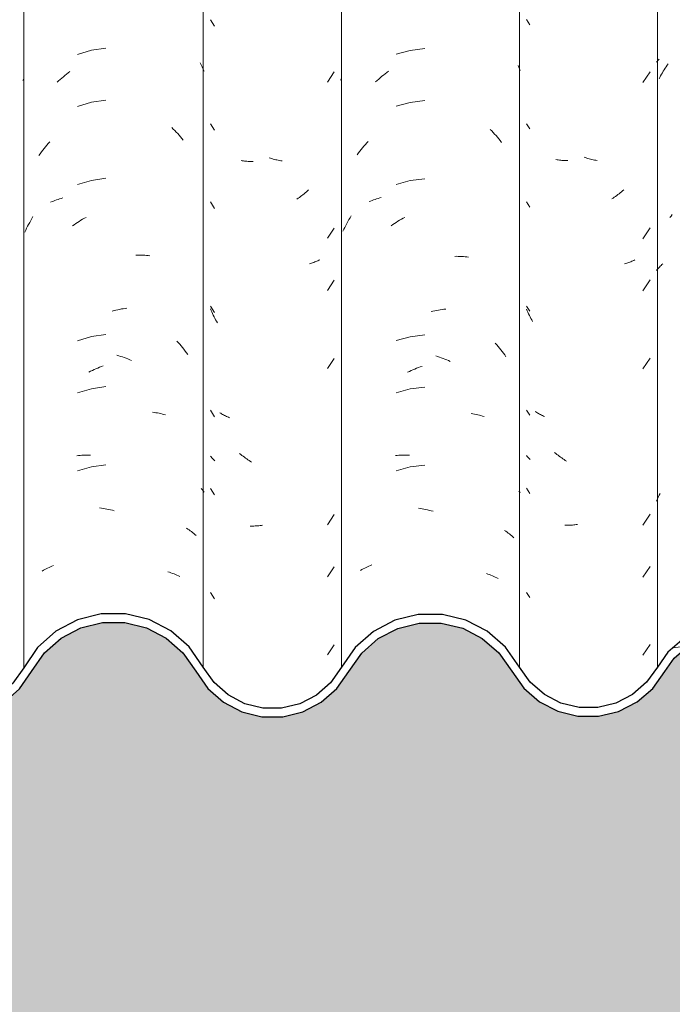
# Model space of a CAD drawing. Header units: metres. Extents: x 9.7 to 43.6, y -0.5 to 5.6.
# Tile 82 of 154: x 17.542 to 17.919, y 3.214 to 3.784. Entities that reach past the tile are written whole.
import ezdxf

# ---------------------------------------------------------------- set-up
doc = ezdxf.new("R2010")
doc.units = ezdxf.units.M
doc.layers.add('A-GLAZ-CWMG', color=7, linetype='Continuous', lineweight=5)
doc.layers.add('A-WALL-PATT', color=7, linetype='Continuous', lineweight=5)

# ---------------------------------------------------------------- blocks, each defined once
blk = doc.blocks.new('FP_59-A')
at = {"layer": 'A-GLAZ-CWMG', "color": 9, "true_color": 0xc0c0c0}
for p, q in [((17.59157, 3.7677), (17.5832, 3.76649)), ((17.5832, 3.76649), (17.5751, 3.76411)), ((17.64619, 3.75922), (17.64678, 3.75802)), ((17.64678, 3.75802), (17.64735, 3.7568)), ((17.64735, 3.7568), (17.64791, 3.75558)), ((17.56509, 3.74959), (17.566, 3.7504)), ((17.566, 3.7504), (17.56692, 3.75119)), ((17.56692, 3.75119), (17.56785, 3.75196)), ((17.56785, 3.75196), (17.56878, 3.75271)), ((17.56878, 3.75271), (17.56973, 3.75345)), ((17.56973, 3.75345), (17.57068, 3.75418)), ((17.64791, 3.75558), (17.64844, 3.75434)), ((17.54345, 3.74898), (17.54377, 3.74974)), ((17.5633, 3.74793), (17.56419, 3.74877)), ((17.56419, 3.74877), (17.56509, 3.74959)), ((17.5832, 3.73634), (17.5751, 3.73397)), ((17.59157, 3.73756), (17.5832, 3.73634)), ((17.62971, 3.72177), (17.63058, 3.7209)), ((17.63058, 3.7209), (17.63144, 3.72002)), ((17.63144, 3.72002), (17.63228, 3.71912)), ((17.63228, 3.71912), (17.63312, 3.71821)), ((17.63312, 3.71821), (17.63394, 3.71728)), ((17.63394, 3.71728), (17.63475, 3.71634)), ((17.63475, 3.71634), (17.63555, 3.71539)), ((17.5558, 3.7096), (17.55659, 3.71057)), ((17.55659, 3.71057), (17.55739, 3.71152)), ((17.55739, 3.71152), (17.5582, 3.71246)), ((17.5582, 3.71246), (17.55902, 3.71339)), ((17.63555, 3.71539), (17.63633, 3.71442)), ((17.55279, 3.70559), (17.55352, 3.70661)), ((17.55352, 3.70661), (17.55427, 3.70762)), ((17.55427, 3.70762), (17.55503, 3.70862)), ((17.55503, 3.70862), (17.5558, 3.7096)), ((17.5832, 3.69113), (17.5751, 3.68875)), ((17.59157, 3.69235), (17.5832, 3.69113)), ((17.5595, 3.67851), (17.56035, 3.67887)), ((17.56035, 3.67887), (17.5612, 3.67922)), ((17.5612, 3.67922), (17.56206, 3.67956)), ((17.56206, 3.67956), (17.56294, 3.67988)), ((17.56294, 3.67988), (17.56382, 3.68018)), ((17.56382, 3.68018), (17.56472, 3.68047)), ((17.56472, 3.68047), (17.56562, 3.68075)), ((17.56562, 3.68075), (17.56654, 3.681)), ((17.54623, 3.66457), (17.54682, 3.66571)), ((17.54682, 3.66571), (17.54742, 3.66684)), ((17.54742, 3.66684), (17.54804, 3.66795)), ((17.54804, 3.66795), (17.54868, 3.66906)), ((17.54868, 3.66906), (17.54933, 3.67016)), ((17.57214, 3.66481), (17.57311, 3.66549)), ((17.57311, 3.66549), (17.57409, 3.66615)), ((17.57409, 3.66615), (17.57508, 3.6668)), ((17.57508, 3.6668), (17.57607, 3.66743)), ((17.57607, 3.66743), (17.57707, 3.66804)), ((17.57707, 3.66804), (17.57808, 3.66863)), ((17.57808, 3.66863), (17.57909, 3.66921)), ((17.57909, 3.66921), (17.5801, 3.66977)), ((17.54456, 3.66109), (17.5451, 3.66226)), ((17.5451, 3.66226), (17.54566, 3.66342)), ((17.54566, 3.66342), (17.54623, 3.66457)), ((17.6089, 3.64779), (17.60993, 3.64782)), ((17.60993, 3.64782), (17.61095, 3.64784)), ((17.61095, 3.64784), (17.61198, 3.64784)), ((17.61198, 3.64784), (17.61299, 3.64782)), ((17.61299, 3.64782), (17.614, 3.64778)), ((17.614, 3.64778), (17.61501, 3.64773)), ((17.61501, 3.64773), (17.61601, 3.64766)), ((17.61601, 3.64766), (17.617, 3.64757)), ((17.59525, 3.61553), (17.59631, 3.6158)), ((17.59631, 3.6158), (17.59737, 3.61606)), ((17.59737, 3.61606), (17.59842, 3.6163)), ((17.59842, 3.6163), (17.59948, 3.61651)), ((17.59948, 3.61651), (17.60054, 3.61671)), ((17.60054, 3.61671), (17.60159, 3.61689)), ((17.60159, 3.61689), (17.60264, 3.61706)), ((17.60264, 3.61706), (17.60369, 3.6172)), ((17.5832, 3.6007), (17.5751, 3.59832)), ((17.59157, 3.60192), (17.5832, 3.6007)), ((17.63268, 3.59811), (17.63351, 3.59719)), ((17.63351, 3.59719), (17.63433, 3.59626)), ((17.63433, 3.59626), (17.63514, 3.59531)), ((17.63514, 3.59531), (17.63593, 3.59435)), ((17.63593, 3.59435), (17.63671, 3.59337)), ((17.63671, 3.59337), (17.63748, 3.59238)), ((17.63748, 3.59238), (17.63823, 3.59138)), ((17.63823, 3.59138), (17.63897, 3.59036)), ((17.59795, 3.58994), (17.599, 3.58963)), ((17.599, 3.58963), (17.60006, 3.5893)), ((17.60006, 3.5893), (17.60112, 3.58895)), ((17.60112, 3.58895), (17.60217, 3.58858)), ((17.60217, 3.58858), (17.60322, 3.5882)), ((17.60322, 3.5882), (17.60427, 3.58779)), ((17.60427, 3.58779), (17.60532, 3.58737)), ((17.60532, 3.58737), (17.60636, 3.58693)), ((17.58165, 3.58015), (17.58268, 3.58066)), ((17.58268, 3.58066), (17.58371, 3.58116)), ((17.58371, 3.58116), (17.58475, 3.58163)), ((17.58475, 3.58163), (17.58579, 3.58209)), ((17.58579, 3.58209), (17.58683, 3.58253)), ((17.58683, 3.58253), (17.58788, 3.58295)), ((17.58788, 3.58295), (17.58893, 3.58336)), ((17.58893, 3.58336), (17.58998, 3.58374)), ((17.5832, 3.57056), (17.5751, 3.56818)), ((17.59157, 3.57178), (17.5832, 3.57056)), ((17.61849, 3.55697), (17.61947, 3.55684)), ((17.61947, 3.55684), (17.62044, 3.55669)), ((17.62044, 3.55669), (17.6214, 3.55652)), ((17.6214, 3.55652), (17.62235, 3.55633)), ((17.62235, 3.55633), (17.6233, 3.55613)), ((17.6233, 3.55613), (17.62424, 3.55592)), ((17.62424, 3.55592), (17.62516, 3.55568)), ((17.62516, 3.55568), (17.62608, 3.55543)), ((17.57463, 3.5318), (17.57562, 3.5319)), ((17.57562, 3.5319), (17.57662, 3.53198)), ((17.57662, 3.53198), (17.57762, 3.53205)), ((17.57762, 3.53205), (17.57863, 3.53209)), ((17.57863, 3.53209), (17.57964, 3.53212)), ((17.57964, 3.53212), (17.58066, 3.53213)), ((17.58066, 3.53213), (17.58169, 3.53212)), ((17.58169, 3.53212), (17.58272, 3.5321)), ((17.5832, 3.52534), (17.5751, 3.52297)), ((17.59157, 3.52656), (17.5832, 3.52534)), ((17.64672, 3.51282), (17.64731, 3.51215)), ((17.64731, 3.51215), (17.64789, 3.51146)), ((17.64789, 3.51146), (17.64844, 3.51076)), ((17.58791, 3.50155), (17.58896, 3.50141)), ((17.58896, 3.50141), (17.59001, 3.50126)), ((17.59001, 3.50126), (17.59106, 3.50109)), ((17.59106, 3.50109), (17.59212, 3.5009)), ((17.59212, 3.5009), (17.59318, 3.50069)), ((17.59318, 3.50069), (17.59423, 3.50046)), ((17.59423, 3.50046), (17.59529, 3.50021)), ((17.59529, 3.50021), (17.59635, 3.49995)), ((17.6382, 3.48981), (17.63894, 3.48934)), ((17.63894, 3.48934), (17.63967, 3.48885)), ((17.63967, 3.48885), (17.64039, 3.48834)), ((17.64039, 3.48834), (17.64109, 3.48783)), ((17.64109, 3.48783), (17.64177, 3.4873)), ((17.64177, 3.4873), (17.64244, 3.48676)), ((17.64244, 3.48676), (17.6431, 3.48621)), ((17.6431, 3.48621), (17.64374, 3.48565)), ((17.55468, 3.46501), (17.55545, 3.46546)), ((17.55545, 3.46546), (17.55623, 3.46589)), ((17.55623, 3.46589), (17.55703, 3.46632)), ((17.55703, 3.46632), (17.55783, 3.46672)), ((17.55783, 3.46672), (17.55865, 3.46712)), ((17.55865, 3.46712), (17.55948, 3.4675)), ((17.55948, 3.4675), (17.56032, 3.46786)), ((17.56032, 3.46786), (17.56117, 3.46822)), ((17.62745, 3.4646), (17.62835, 3.46431)), ((17.62835, 3.46431), (17.62923, 3.464)), ((17.62923, 3.464), (17.6301, 3.46368)), ((17.6301, 3.46368), (17.63097, 3.46334)), ((17.63097, 3.46334), (17.63182, 3.46299)), ((17.63182, 3.46299), (17.63266, 3.46263)), ((17.63266, 3.46263), (17.63349, 3.46225)), ((17.63349, 3.46225), (17.63431, 3.46185))]:
    blk.add_line(p, q, dxfattribs=at)
blk = doc.blocks.new('FP_60-A')
at = {"layer": 'A-GLAZ-CWMG', "color": 9, "true_color": 0xc0c0c0}
for p, q in [((17.65207, 3.78418), (17.65437, 3.78045)), ((17.71981, 3.74806), (17.72372, 3.75392)), ((17.65207, 3.72389), (17.65437, 3.72016)), ((17.67043, 3.70251), (17.66976, 3.70262)), ((17.67111, 3.70241), (17.67043, 3.70251)), ((17.6718, 3.70232), (17.67111, 3.70241)), ((17.67249, 3.70225), (17.6718, 3.70232)), ((17.67319, 3.70219), (17.67249, 3.70225)), ((17.67389, 3.70214), (17.67319, 3.70219)), ((17.6746, 3.70211), (17.67389, 3.70214)), ((17.67531, 3.70209), (17.6746, 3.70211)), ((17.67603, 3.70208), (17.67531, 3.70209)), ((17.67675, 3.70208), (17.67603, 3.70208)), ((17.68683, 3.70397), (17.68608, 3.70421)), ((17.68759, 3.70374), (17.68683, 3.70397)), ((17.68834, 3.70352), (17.68759, 3.70374)), ((17.68909, 3.70332), (17.68834, 3.70352)), ((17.68984, 3.70314), (17.68909, 3.70332)), ((17.69059, 3.70296), (17.68984, 3.70314)), ((17.69134, 3.7028), (17.69059, 3.70296)), ((17.69209, 3.70266), (17.69134, 3.7028)), ((17.69284, 3.70252), (17.69209, 3.70266)), ((17.69358, 3.70241), (17.69284, 3.70252)), ((17.70422, 3.68181), (17.70353, 3.6813)), ((17.70491, 3.68232), (17.70422, 3.68181)), ((17.70559, 3.68286), (17.70491, 3.68232)), ((17.70626, 3.6834), (17.70559, 3.68286)), ((17.70693, 3.68396), (17.70626, 3.6834)), ((17.70759, 3.68452), (17.70693, 3.68396)), ((17.70824, 3.6851), (17.70759, 3.68452)), ((17.70889, 3.6857), (17.70824, 3.6851)), ((17.65207, 3.67868), (17.65437, 3.67495)), ((17.70283, 3.68081), (17.70213, 3.68032)), ((17.70353, 3.6813), (17.70283, 3.68081)), ((17.71981, 3.65763), (17.72372, 3.66349)), ((17.70999, 3.6431), (17.70935, 3.64292)), ((17.71062, 3.64329), (17.70999, 3.6431)), ((17.71124, 3.64349), (17.71062, 3.64329)), ((17.71185, 3.64371), (17.71124, 3.64349)), ((17.71245, 3.64394), (17.71185, 3.64371)), ((17.71305, 3.64417), (17.71245, 3.64394)), ((17.71364, 3.64442), (17.71305, 3.64417)), ((17.71422, 3.64468), (17.71364, 3.64442)), ((17.71479, 3.64495), (17.71422, 3.64468)), ((17.71535, 3.64523), (17.71479, 3.64495)), ((17.71981, 3.62749), (17.72372, 3.63335)), ((17.65207, 3.61839), (17.65437, 3.61466)), ((17.65245, 3.6159), (17.65207, 3.61683)), ((17.65286, 3.61498), (17.65245, 3.6159)), ((17.65327, 3.61407), (17.65286, 3.61498)), ((17.65371, 3.61316), (17.65327, 3.61407)), ((17.65415, 3.61226), (17.65371, 3.61316)), ((17.65461, 3.61137), (17.65415, 3.61226)), ((17.65508, 3.61049), (17.65461, 3.61137)), ((17.65556, 3.60962), (17.65508, 3.61049)), ((17.65606, 3.60876), (17.65556, 3.60962)), ((17.71981, 3.58228), (17.72372, 3.58813)), ((17.65207, 3.55811), (17.65437, 3.55438)), ((17.65804, 3.55637), (17.65753, 3.5567)), ((17.65855, 3.55604), (17.65804, 3.55637)), ((17.65908, 3.55573), (17.65855, 3.55604)), ((17.65962, 3.55542), (17.65908, 3.55573)), ((17.66016, 3.55513), (17.65962, 3.55542)), ((17.66072, 3.55484), (17.66016, 3.55513)), ((17.66128, 3.55456), (17.66072, 3.55484)), ((17.66185, 3.5543), (17.66128, 3.55456)), ((17.66243, 3.55404), (17.66185, 3.5543)), ((17.66302, 3.5538), (17.66243, 3.55404)), ((17.65246, 3.53108), (17.65207, 3.53155)), ((17.65286, 3.53061), (17.65246, 3.53108)), ((17.65328, 3.53016), (17.65286, 3.53061)), ((17.65371, 3.52971), (17.65328, 3.53016)), ((17.65416, 3.52928), (17.65371, 3.52971)), ((17.65462, 3.52885), (17.65416, 3.52928)), ((17.66964, 3.5325), (17.66898, 3.53306)), ((17.67032, 3.53196), (17.66964, 3.5325)), ((17.671, 3.53143), (17.67032, 3.53196)), ((17.67169, 3.53091), (17.671, 3.53143)), ((17.67238, 3.53041), (17.67169, 3.53091)), ((17.67307, 3.52991), (17.67238, 3.53041)), ((17.67378, 3.52943), (17.67307, 3.52991)), ((17.67448, 3.52897), (17.67378, 3.52943)), ((17.6752, 3.52851), (17.67448, 3.52897)), ((17.67591, 3.52807), (17.6752, 3.52851)), ((17.65207, 3.51289), (17.65437, 3.50916)), ((17.71981, 3.49185), (17.72372, 3.4977)), ((17.6757, 3.49108), (17.67498, 3.4911)), ((17.67642, 3.49108), (17.6757, 3.49108)), ((17.67714, 3.49109), (17.67642, 3.49108)), ((17.67787, 3.49112), (17.67714, 3.49109)), ((17.6786, 3.49116), (17.67787, 3.49112)), ((17.67933, 3.49121), (17.6786, 3.49116)), ((17.68007, 3.49127), (17.67933, 3.49121)), ((17.6808, 3.49135), (17.68007, 3.49127)), ((17.68155, 3.49144), (17.6808, 3.49135)), ((17.68229, 3.49155), (17.68155, 3.49144)), ((17.71981, 3.4617), (17.72372, 3.46756)), ((17.65207, 3.45261), (17.65437, 3.44888)), ((17.71981, 3.41649), (17.72372, 3.42235))]:
    blk.add_line(p, q, dxfattribs=at)
blk = doc.blocks.new('FP_61-A')
at = {"layer": 'A-GLAZ-CWMG', "color": 9, "true_color": 0xc0c0c0}
for p, q in [((17.77616, 3.76746), (17.76777, 3.7664)), ((17.76777, 3.7664), (17.75961, 3.76417)), ((17.83011, 3.75775), (17.83056, 3.75677)), ((17.83056, 3.75677), (17.831, 3.75578)), ((17.72734, 3.74914), (17.72785, 3.75033)), ((17.74952, 3.74984), (17.75044, 3.75063)), ((17.75044, 3.75063), (17.75137, 3.7514)), ((17.75137, 3.7514), (17.7523, 3.75215)), ((17.7523, 3.75215), (17.75325, 3.75289)), ((17.75325, 3.75289), (17.7542, 3.75362)), ((17.7542, 3.75362), (17.75516, 3.75432)), ((17.831, 3.75578), (17.83144, 3.75479)), ((17.74771, 3.74821), (17.74861, 3.74903)), ((17.74861, 3.74903), (17.74952, 3.74984)), ((17.76777, 3.73626), (17.75961, 3.73403)), ((17.77616, 3.73731), (17.76777, 3.73626)), ((17.81406, 3.72069), (17.81491, 3.71981)), ((17.81491, 3.71981), (17.81575, 3.7189)), ((17.81575, 3.7189), (17.81658, 3.71799)), ((17.81658, 3.71799), (17.8174, 3.71705)), ((17.8174, 3.71705), (17.81821, 3.71611)), ((17.81821, 3.71611), (17.819, 3.71515)), ((17.74012, 3.71), (17.74092, 3.71096)), ((17.74092, 3.71096), (17.74173, 3.7119)), ((17.74173, 3.7119), (17.74255, 3.71282)), ((17.74255, 3.71282), (17.74338, 3.71374)), ((17.819, 3.71515), (17.81978, 3.71417)), ((17.81978, 3.71417), (17.82055, 3.71318)), ((17.73705, 3.70604), (17.7378, 3.70705)), ((17.7378, 3.70705), (17.73856, 3.70805)), ((17.73856, 3.70805), (17.73933, 3.70903)), ((17.73933, 3.70903), (17.74012, 3.71)), ((17.76777, 3.69104), (17.75961, 3.68882)), ((17.77616, 3.6921), (17.76777, 3.69104)), ((17.74387, 3.67885), (17.74472, 3.6792)), ((17.74472, 3.6792), (17.74559, 3.67954)), ((17.74559, 3.67954), (17.74646, 3.67986)), ((17.74646, 3.67986), (17.74735, 3.68016)), ((17.74735, 3.68016), (17.74824, 3.68045)), ((17.74824, 3.68045), (17.74915, 3.68072)), ((17.74915, 3.68072), (17.75006, 3.68098)), ((17.75006, 3.68098), (17.75098, 3.68122)), ((17.73287, 3.66957), (17.73353, 3.67066)), ((17.72978, 3.66398), (17.73037, 3.66512)), ((17.73037, 3.66512), (17.73097, 3.66625)), ((17.73097, 3.66625), (17.73159, 3.66737)), ((17.73159, 3.66737), (17.73222, 3.66848)), ((17.73222, 3.66848), (17.73287, 3.66957)), ((17.75663, 3.66493), (17.75761, 3.66559)), ((17.75761, 3.66559), (17.7586, 3.66624)), ((17.7586, 3.66624), (17.75959, 3.66687)), ((17.75959, 3.66687), (17.76059, 3.66748)), ((17.76059, 3.66748), (17.7616, 3.66807)), ((17.7616, 3.66807), (17.76261, 3.66864)), ((17.76261, 3.66864), (17.76363, 3.6692)), ((17.76363, 3.6692), (17.76465, 3.66974)), ((17.72866, 3.66167), (17.72921, 3.66283)), ((17.72921, 3.66283), (17.72978, 3.66398)), ((17.79345, 3.64718), (17.79448, 3.6472)), ((17.79448, 3.6472), (17.7955, 3.64719)), ((17.7955, 3.64719), (17.79651, 3.64717)), ((17.79651, 3.64717), (17.79752, 3.64712)), ((17.79752, 3.64712), (17.79853, 3.64707)), ((17.79853, 3.64707), (17.79953, 3.64699)), ((17.79953, 3.64699), (17.80052, 3.64689)), ((17.80052, 3.64689), (17.80151, 3.64678)), ((17.77984, 3.61521), (17.7809, 3.61546)), ((17.7809, 3.61546), (17.78195, 3.61569)), ((17.78195, 3.61569), (17.78301, 3.61591)), ((17.78301, 3.61591), (17.78407, 3.6161)), ((17.78407, 3.6161), (17.78512, 3.61628)), ((17.78512, 3.61628), (17.78617, 3.61644)), ((17.78617, 3.61644), (17.78722, 3.61658)), ((17.78722, 3.61658), (17.78827, 3.6167)), ((17.76777, 3.60061), (17.75961, 3.59839)), ((17.77616, 3.60167), (17.76777, 3.60061)), ((17.81698, 3.59697), (17.81779, 3.59603)), ((17.81779, 3.59603), (17.81859, 3.59508)), ((17.81859, 3.59508), (17.81938, 3.59411)), ((17.81938, 3.59411), (17.82015, 3.59313)), ((17.82015, 3.59313), (17.82092, 3.59213)), ((17.82092, 3.59213), (17.82166, 3.59112)), ((17.82166, 3.59112), (17.8224, 3.5901)), ((17.78253, 3.58956), (17.78359, 3.58923)), ((17.78359, 3.58923), (17.78465, 3.58888)), ((17.78465, 3.58888), (17.7857, 3.58851)), ((17.7857, 3.58851), (17.78675, 3.58812)), ((17.78675, 3.58812), (17.7878, 3.58771)), ((17.7878, 3.58771), (17.78884, 3.58728)), ((17.78884, 3.58728), (17.78989, 3.58684)), ((17.78989, 3.58684), (17.79093, 3.58638)), ((17.8224, 3.5901), (17.82312, 3.58907)), ((17.7662, 3.58009), (17.76724, 3.58058)), ((17.76724, 3.58058), (17.76828, 3.58106)), ((17.76828, 3.58106), (17.76932, 3.58152)), ((17.76932, 3.58152), (17.77036, 3.58196)), ((17.77036, 3.58196), (17.77141, 3.58238)), ((17.77141, 3.58238), (17.77246, 3.58278)), ((17.77246, 3.58278), (17.77351, 3.58316)), ((17.77351, 3.58316), (17.77456, 3.58352)), ((17.76777, 3.57047), (17.75961, 3.56825)), ((17.77616, 3.57153), (17.76777, 3.57047)), ((17.80298, 3.55615), (17.80395, 3.556)), ((17.80395, 3.556), (17.80491, 3.55582)), ((17.80491, 3.55582), (17.80586, 3.55564)), ((17.80586, 3.55564), (17.8068, 3.55543)), ((17.8068, 3.55543), (17.80774, 3.55521)), ((17.80774, 3.55521), (17.80866, 3.55497)), ((17.80866, 3.55497), (17.80958, 3.55471)), ((17.80958, 3.55471), (17.81048, 3.55444)), ((17.75914, 3.53188), (17.76014, 3.53196)), ((17.76014, 3.53196), (17.76114, 3.53202)), ((17.76114, 3.53202), (17.76215, 3.53207)), ((17.76215, 3.53207), (17.76317, 3.53209)), ((17.76317, 3.53209), (17.76419, 3.5321)), ((17.76419, 3.5321), (17.76521, 3.53209)), ((17.76521, 3.53209), (17.76624, 3.53206)), ((17.76624, 3.53206), (17.76728, 3.53202)), ((17.76777, 3.52526), (17.75961, 3.52303)), ((17.77616, 3.52631), (17.76777, 3.52526)), ((17.83061, 3.51133), (17.83103, 3.51083)), ((17.83103, 3.51083), (17.83144, 3.51031)), ((17.77249, 3.50137), (17.77354, 3.50122)), ((17.77354, 3.50122), (17.77459, 3.50104)), ((17.77459, 3.50104), (17.77565, 3.50085)), ((17.77565, 3.50085), (17.77671, 3.50064)), ((17.77671, 3.50064), (17.77776, 3.50041)), ((17.77776, 3.50041), (17.77882, 3.50016)), ((17.77882, 3.50016), (17.77988, 3.49989)), ((17.77988, 3.49989), (17.78094, 3.4996)), ((17.82237, 3.48853), (17.82309, 3.48804)), ((17.82309, 3.48804), (17.8238, 3.48753)), ((17.8238, 3.48753), (17.8245, 3.48701)), ((17.8245, 3.48701), (17.82518, 3.48648)), ((17.82518, 3.48648), (17.82584, 3.48593)), ((17.82584, 3.48593), (17.82649, 3.48538)), ((17.82649, 3.48538), (17.82713, 3.48481)), ((17.82713, 3.48481), (17.82775, 3.48423)), ((17.73898, 3.46542), (17.73976, 3.46586)), ((17.73976, 3.46586), (17.74055, 3.46629)), ((17.74055, 3.46629), (17.74136, 3.4667)), ((17.74136, 3.4667), (17.74218, 3.46709)), ((17.74218, 3.46709), (17.74301, 3.46747)), ((17.74301, 3.46747), (17.74385, 3.46784)), ((17.74385, 3.46784), (17.7447, 3.46819)), ((17.7447, 3.46819), (17.74556, 3.46853)), ((17.81183, 3.46357), (17.81271, 3.46326)), ((17.81271, 3.46326), (17.81358, 3.46294)), ((17.81358, 3.46294), (17.81444, 3.4626)), ((17.81444, 3.4626), (17.81529, 3.46224)), ((17.81529, 3.46224), (17.81613, 3.46187)), ((17.81613, 3.46187), (17.81695, 3.46148)), ((17.81695, 3.46148), (17.81777, 3.46108)), ((17.81777, 3.46108), (17.81857, 3.46067))]:
    blk.add_line(p, q, dxfattribs=at)
blk = doc.blocks.new('FP_62-A')
at = {"layer": 'A-GLAZ-CWMG', "color": 9, "true_color": 0xc0c0c0}
for p, q in [((17.83504, 3.78422), (17.83687, 3.78125)), ((17.90238, 3.74785), (17.90666, 3.75408)), ((17.83504, 3.72394), (17.83687, 3.72097)), ((17.85276, 3.7031), (17.85209, 3.70322)), ((17.85344, 3.70299), (17.85276, 3.7031)), ((17.85412, 3.7029), (17.85344, 3.70299)), ((17.85481, 3.70281), (17.85412, 3.7029)), ((17.8555, 3.70274), (17.85481, 3.70281)), ((17.8562, 3.70269), (17.8555, 3.70274)), ((17.85691, 3.70264), (17.8562, 3.70269)), ((17.85762, 3.70261), (17.85691, 3.70264)), ((17.85833, 3.70259), (17.85762, 3.70261)), ((17.85905, 3.70259), (17.85833, 3.70259)), ((17.86911, 3.70432), (17.86836, 3.70457)), ((17.86986, 3.70408), (17.86911, 3.70432)), ((17.87062, 3.70385), (17.86986, 3.70408)), ((17.87137, 3.70364), (17.87062, 3.70385)), ((17.87212, 3.70344), (17.87137, 3.70364)), ((17.87287, 3.70326), (17.87212, 3.70344)), ((17.87362, 3.70308), (17.87287, 3.70326)), ((17.87437, 3.70293), (17.87362, 3.70308)), ((17.87512, 3.70278), (17.87437, 3.70293)), ((17.87587, 3.70265), (17.87512, 3.70278)), ((17.88656, 3.68187), (17.88586, 3.68138)), ((17.88725, 3.68238), (17.88656, 3.68187)), ((17.88794, 3.6829), (17.88725, 3.68238)), ((17.88862, 3.68343), (17.88794, 3.6829)), ((17.88929, 3.68398), (17.88862, 3.68343)), ((17.88996, 3.68453), (17.88929, 3.68398)), ((17.89062, 3.6851), (17.88996, 3.68453)), ((17.89128, 3.68568), (17.89062, 3.6851)), ((17.83504, 3.67872), (17.83687, 3.67575)), ((17.88516, 3.6809), (17.88445, 3.68043)), ((17.88586, 3.68138), (17.88516, 3.6809)), ((17.90238, 3.65742), (17.90666, 3.66365)), ((17.89239, 3.64306), (17.89175, 3.64289)), ((17.89302, 3.64325), (17.89239, 3.64306)), ((17.89365, 3.64344), (17.89302, 3.64325)), ((17.89427, 3.64365), (17.89365, 3.64344)), ((17.89488, 3.64386), (17.89427, 3.64365)), ((17.89549, 3.64409), (17.89488, 3.64386)), ((17.89608, 3.64433), (17.89549, 3.64409)), ((17.89667, 3.64457), (17.89608, 3.64433)), ((17.89725, 3.64483), (17.89667, 3.64457)), ((17.89782, 3.6451), (17.89725, 3.64483)), ((17.90238, 3.62728), (17.90666, 3.63351)), ((17.83504, 3.61844), (17.83687, 3.61547)), ((17.83543, 3.6157), (17.83504, 3.61662)), ((17.83583, 3.6148), (17.83543, 3.6157)), ((17.83625, 3.6139), (17.83583, 3.6148)), ((17.83668, 3.61302), (17.83625, 3.6139)), ((17.83712, 3.61214), (17.83668, 3.61302)), ((17.83758, 3.61126), (17.83712, 3.61214)), ((17.83805, 3.6104), (17.83758, 3.61126)), ((17.83853, 3.60955), (17.83805, 3.6104)), ((17.90238, 3.58206), (17.90666, 3.58829)), ((17.83504, 3.55815), (17.83687, 3.55518)), ((17.84048, 3.55713), (17.83998, 3.55747)), ((17.84099, 3.5568), (17.84048, 3.55713)), ((17.84151, 3.55647), (17.84099, 3.5568)), ((17.84204, 3.55616), (17.84151, 3.55647)), ((17.84258, 3.55586), (17.84204, 3.55616)), ((17.84313, 3.55556), (17.84258, 3.55586)), ((17.84368, 3.55528), (17.84313, 3.55556)), ((17.84425, 3.55501), (17.84368, 3.55528)), ((17.84483, 3.55474), (17.84425, 3.55501)), ((17.84541, 3.55449), (17.84483, 3.55474)), ((17.85198, 3.53311), (17.85131, 3.53367)), ((17.83543, 3.53139), (17.83504, 3.53185)), ((17.83583, 3.53095), (17.83543, 3.53139)), ((17.83624, 3.53051), (17.83583, 3.53095)), ((17.83667, 3.53007), (17.83624, 3.53051)), ((17.83712, 3.52965), (17.83667, 3.53007)), ((17.85265, 3.53256), (17.85198, 3.53311)), ((17.85332, 3.53202), (17.85265, 3.53256)), ((17.85401, 3.53149), (17.85332, 3.53202)), ((17.85469, 3.53097), (17.85401, 3.53149)), ((17.85539, 3.53047), (17.85469, 3.53097)), ((17.85609, 3.52998), (17.85539, 3.53047)), ((17.85679, 3.5295), (17.85609, 3.52998)), ((17.8575, 3.52904), (17.85679, 3.5295)), ((17.85821, 3.52859), (17.8575, 3.52904)), ((17.83504, 3.51294), (17.83687, 3.50997)), ((17.90238, 3.49164), (17.90666, 3.49787)), ((17.858, 3.4916), (17.85729, 3.49162)), ((17.85872, 3.49159), (17.858, 3.4916)), ((17.85944, 3.49159), (17.85872, 3.49159)), ((17.86016, 3.4916), (17.85944, 3.49159)), ((17.86089, 3.49163), (17.86016, 3.4916)), ((17.86162, 3.49167), (17.86089, 3.49163)), ((17.86235, 3.49173), (17.86162, 3.49167)), ((17.86309, 3.49179), (17.86235, 3.49173)), ((17.86383, 3.49188), (17.86309, 3.49179)), ((17.86457, 3.49197), (17.86383, 3.49188)), ((17.90238, 3.46149), (17.90666, 3.46772)), ((17.83504, 3.45265), (17.83687, 3.44968)), ((17.90238, 3.41628), (17.90666, 3.42251))]:
    blk.add_line(p, q, dxfattribs=at)
blk = doc.blocks.new('FP_63-A')
at = {"layer": 'A-GLAZ-CWMG', "color": 9, "true_color": 0xc0c0c0}
for p, q in [((17.91026, 3.75959), (17.91063, 3.76005)), ((17.91063, 3.76005), (17.91101, 3.7605)), ((17.91101, 3.7605), (17.9114, 3.76095)), ((17.9114, 3.76095), (17.9118, 3.76139)), ((17.91472, 3.75523), (17.91526, 3.75609)), ((17.91526, 3.75609), (17.91582, 3.75694)), ((17.91582, 3.75694), (17.91638, 3.75779)), ((17.91638, 3.75779), (17.91696, 3.75862)), ((17.91174, 3.74985), (17.91221, 3.75077)), ((17.91221, 3.75077), (17.91268, 3.75168)), ((17.91268, 3.75168), (17.91317, 3.75258)), ((17.91317, 3.75258), (17.91368, 3.75347)), ((17.91368, 3.75347), (17.91419, 3.75436)), ((17.91419, 3.75436), (17.91472, 3.75523)), ((17.91808, 3.66973), (17.91869, 3.67053)), ((17.91869, 3.67053), (17.91931, 3.67132)), ((17.91245, 3.64149), (17.91293, 3.64196)), ((17.91293, 3.64196), (17.91342, 3.64242)), ((17.91342, 3.64242), (17.91393, 3.64287)), ((17.91026, 3.63902), (17.91068, 3.63953)), ((17.91068, 3.63953), (17.9111, 3.64003)), ((17.9111, 3.64003), (17.91154, 3.64053)), ((17.91154, 3.64053), (17.91199, 3.64101)), ((17.91199, 3.64101), (17.91245, 3.64149)), ((17.91026, 3.50551), (17.91066, 3.5064)), ((17.91066, 3.5064), (17.91106, 3.50729)), ((17.91106, 3.50729), (17.91148, 3.50817)), ((17.91148, 3.50817), (17.91191, 3.50904)), ((17.91191, 3.50904), (17.91235, 3.5099))]:
    blk.add_line(p, q, dxfattribs=at)
blk = doc.blocks.new('Rectangular Mullion - Telha Fibrocimento - Ondulada-V51-A')
at = {"layer": 'A-GLAZ-CWMG', "true_color": 0x808080}
h = blk.add_hatch(dxfattribs=at)
h.set_pattern_fill('FP_5', color=8, style=0, pattern_type=2)
h.set_pattern_definition([(50, (13.933, 2.53), (0.364365, -0.031877), [0.0381, -0.4191]), (355, (13.933, 2.53), (-0.070485, 0.382117), [0.03048, -0.33528]), (100.451, (13.963, 2.527), (0.293886, 0.35023), [0.03238, -0.35618]), (46.184, (13.933, 2.632), (0.54216, -0.084084), [0.05715, -0.62865]), (96.636, (13.978, 2.625), (0.474805, 0.494854), [0.04857, -0.53427]), (351.184, (13.933, 2.632), (0.47481, 0.494846), [0.04572, -0.50292]), (21, (13.984, 2.606), (0.303226, -0.204528), [0.0381, -0.4191]), (326, (13.984, 2.606), (0.123607, 0.36838), [0.03048, -0.33528]), (71.451, (14.009, 2.589), (0.426833, 0.16384), [0.03238, -0.35618]), (37.5, (13.933, 2.53), (0.0061807, 0.169108), [0.01676, -0.31445, 0.01676, -0.3236, -0.33655]), (37.5, (13.933, 2.53), (0.0061807, 0.169108), [-0.67158, 0.01676, -0.31979]), (7.5, (13.933, 2.53), (0.133641, 0.200358), [0.01676, -0.17729, 0.01676, -0.30683, -0.12827]), (7.5, (13.933, 2.53), (0.133641, 0.200358), [-0.51765, 0.01676, -0.11151]), (327.5, (13.819, 2.53), (0.2711816, -0.0114606), [0.01676, -0.11024, 0.01676, -0.37948, -0.52578]), (327.5, (13.819, 2.53), (0.2711816, -0.0114606), [-0.52324, 0.01676, -0.50902]), (317.5, (13.769, 2.53), (0.296258, 0.050851), [0.01676, -0.14834, 0.01676, -0.24638, -0.37338]), (317.5, (13.769, 2.53), (0.296258, 0.050851), [-0.42824, 0.01676, -0.35662])])
h.paths.add_polyline_path([(17.48605, 3.38324), (17.48683, 3.38529), (17.49202, 3.38424), (17.48783, 3.38354)])
h.paths.add_polyline_path([(17.28045, 3.39729), (17.28121, 3.39796), (17.28009, 3.39902), (17.28031, 3.39798)])
h.paths.add_polyline_path([(17.30876, 3.37879), (17.32107, 3.37898), (17.33372, 3.38257), (17.34497, 3.38925), (17.34563, 3.38986), (17.34377, 3.39364), (17.35283, 3.39656), (17.34849, 3.39801), (17.35283, 3.40251), (17.356, 3.40697), (17.35965, 3.40699), (17.36904, 3.41997), (17.37739, 3.42755), (17.39148, 3.43455), (17.40262, 3.43738), (17.41641, 3.43738), (17.43053, 3.43358), (17.4424, 3.42697), (17.45172, 3.41859), (17.46629, 3.39713), (17.47601, 3.38861), (17.48783, 3.38279), (17.49838, 3.38027), (17.50994, 3.38023), (17.52172, 3.38312), (17.53247, 3.38878), (17.54158, 3.39688), (17.55593, 3.41759), (17.56563, 3.42615), (17.57707, 3.43215), (17.58958, 3.43524), (17.60288, 3.43515), (17.61659, 3.43133), (17.62642, 3.42619), (17.63614, 3.41764), (17.6505, 3.39708), (17.66115, 3.38826), (17.67192, 3.38308), (17.68244, 3.38062), (17.6939, 3.38061), (17.70557, 3.38348), (17.71624, 3.38906), (17.72531, 3.39703), (17.73962, 3.41745), (17.74924, 3.42591), (17.76056, 3.43184), (17.77294, 3.43491), (17.78632, 3.43478), (17.79988, 3.43099), (17.80942, 3.42604), (17.81908, 3.41762), (17.83345, 3.39729), (17.84412, 3.38853), (17.85498, 3.38337), (17.86546, 3.38096), (17.87672, 3.38094), (17.88836, 3.38375), (17.89902, 3.38925), (17.9081, 3.39713), (17.92253, 3.41639), (17.92761, 3.42083), (17.93593, 3.42516), (17.94503, 3.42739), (17.95497, 3.42725), (17.96519, 3.42427), (17.9718, 3.42083), (17.97888, 3.41464), (17.99136, 3.39724), (18.00207, 3.38861), (18.01318, 3.3835), (18.0238, 3.38122), (18.03469, 3.38126), (18.04609, 3.38402), (18.0567, 3.38946), (18.06578, 3.39724), (18.07282, 3.40694), (18.06914, 3.41069), (18.06296, 3.40162), (18.05484, 3.39429), (18.04411, 3.3888), (18.03452, 3.38634), (18.02262, 3.38645), (18.01104, 3.38969), (18.00343, 3.39351), (17.99509, 3.4006), (17.98251, 3.41812), (17.97455, 3.42506), (17.96498, 3.42996), (17.95439, 3.43241), (17.94445, 3.43241), (17.93423, 3.42991), (17.92487, 3.42506), (17.91568, 3.41639), (17.90448, 3.40062), (17.89631, 3.39351), (17.88585, 3.38832), (17.87624, 3.38597), (17.86476, 3.38614), (17.85313, 3.38949), (17.84538, 3.39351), (17.83721, 3.40062), (17.82283, 3.42096), (17.81228, 3.43019), (17.79808, 3.43708), (17.78569, 3.43995), (17.77238, 3.43993), (17.75883, 3.43658), (17.74644, 3.4301), (17.73592, 3.42085), (17.72159, 3.40041), (17.71342, 3.39322), (17.70379, 3.3882), (17.69327, 3.38563), (17.68189, 3.38578), (17.67033, 3.38909), (17.66231, 3.39331), (17.65416, 3.40052), (17.63978, 3.4211), (17.62913, 3.43044), (17.61498, 3.43736), (17.60246, 3.44029), (17.58878, 3.44024), (17.5751, 3.43681), (17.56261, 3.43019), (17.55203, 3.42077), (17.53771, 3.40008), (17.52951, 3.39285), (17.51984, 3.38781), (17.50926, 3.38524), (17.49558, 3.38529), (17.49303, 3.3844), (17.49223, 3.38685), (17.48595, 3.38897), (17.47821, 3.39311), (17.47008, 3.40042), (17.45535, 3.42208), (17.44209, 3.43315), (17.42947, 3.43938), (17.41579, 3.44255), (17.40068, 3.44221), (17.38611, 3.43813), (17.37151, 3.42914), (17.36107, 3.41834), (17.35145, 3.4034), (17.34751, 3.39801), (17.33902, 3.39087), (17.32898, 3.38597), (17.31853, 3.38326), (17.3199, 3.38094), (17.31176, 3.38096), (17.29982, 3.38399), (17.2895, 3.38938), (17.28045, 3.39729), (17.27786, 3.4018), (17.27419, 3.40751), (17.27349, 3.40714), (17.27232, 3.4088), (17.27284, 3.4096), (17.26658, 3.41807), (17.26608, 3.41762), (17.25465, 3.42696), (17.24283, 3.43247), (17.23089, 3.43493), (17.2186, 3.43458), (17.21788, 3.43738), (17.20522, 3.43435), (17.19454, 3.42845), (17.19624, 3.42591), (17.1958, 3.42552), (17.18912, 3.42001), (17.19124, 3.42401), (17.18476, 3.42097), (17.18383, 3.42001), (17.18657, 3.41737), (17.17925, 3.40694), (17.17546, 3.40901), (17.16832, 3.40017), (17.15873, 3.39307), (17.1477, 3.38861), (17.13413, 3.38733), (17.12294, 3.38909), (17.11276, 3.39331), (17.10322, 3.40052), (17.09008, 3.41639), (17.09456, 3.40927), (17.09161, 3.407), (17.10116, 3.39571), (17.11074, 3.38863), (17.11237, 3.3917), (17.11823, 3.38862), (17.11892, 3.38826), (17.11801, 3.38571), (17.12412, 3.38357), (17.13601, 3.38207), (17.14502, 3.38377), (17.14834, 3.38632), (17.14905, 3.38377), (17.16126, 3.38873), (17.17184, 3.39662), (17.19133, 3.42001), (17.19661, 3.42444), (17.20876, 3.4301), (17.21994, 3.43244), (17.23332, 3.43171), (17.24431, 3.42845), (17.25517, 3.42203), (17.26249, 3.41551), (17.2765, 3.39538), (17.28699, 3.38663), (17.29677, 3.3816), (17.30725, 3.37914)])
h.paths.add_polyline_path([(16.96657, 3.38116), (16.97947, 3.38303), (16.98916, 3.38667), (16.9986, 3.39284), (17.00605, 3.40033), (17.01543, 3.41259), (17.01858, 3.41639), (17.02822, 3.42346), (17.03941, 3.42792), (17.05135, 3.42943), (17.06406, 3.42756), (17.07613, 3.42213), (17.08314, 3.41764), (17.0725, 3.42667), (17.06174, 3.43224), (17.05073, 3.43445), (17.03578, 3.43191), (17.02337, 3.42615), (17.0143, 3.41922), (16.9986, 3.39928), (16.98858, 3.39194), (16.97127, 3.38447), (16.96657, 3.38228)])
h.paths.add_polyline_path([(17.14041, 3.38453), (17.14027, 3.38563), (17.14237, 3.38563), (17.1409, 3.38481)])
h.paths.add_polyline_path([(17.17204, 3.39727), (17.16859, 3.40041), (17.17406, 3.40376), (17.17294, 3.40017)])
at = {"layer": 'A-GLAZ-CWMG'}
for p, q in [((17.54397, 3.40908), (17.54397, 4.13427)), ((17.64793, 3.40948), (17.64793, 4.13466)), ((17.72785, 3.40934), (17.72785, 4.13453)), ((17.83093, 3.40948), (17.83093, 4.13466)), ((17.91077, 3.40948), (17.91077, 4.13466))]:
    blk.add_line(p, q, dxfattribs=at)
at = {"layer": 'A-GLAZ-CWMG', "lineweight": 25, "flags": 128}
for points in [[(17.64793, 3.40948), (17.63978, 3.4211), (17.62913, 3.43044), (17.61659, 3.43696), (17.60288, 3.44029), (17.58878, 3.44024), (17.5751, 3.43681), (17.56261, 3.43019), (17.55203, 3.42077), (17.54397, 3.40908)], [(17.83093, 3.40948), (17.82283, 3.42096), (17.81228, 3.43019), (17.79988, 3.43664), (17.78632, 3.43995), (17.77238, 3.43993), (17.75883, 3.43658), (17.74644, 3.4301), (17.73592, 3.42085), (17.72785, 3.40934)], [(17.5485, 3.40694), (17.55593, 3.41759), (17.56563, 3.42615), (17.57707, 3.43215), (17.58958, 3.43524), (17.60246, 3.43525), (17.61498, 3.43218), (17.62642, 3.42619), (17.63614, 3.41764), (17.64357, 3.407)], [(17.73225, 3.40694), (17.73962, 3.41745), (17.74924, 3.42591), (17.76056, 3.43184), (17.77294, 3.43491), (17.78569, 3.43493), (17.79808, 3.43192), (17.80942, 3.42604), (17.81908, 3.41762), (17.82649, 3.40714)], [(17.98864, 3.40948), (17.98251, 3.41812), (17.97455, 3.42506), (17.96519, 3.42991), (17.95497, 3.43241), (17.94445, 3.43241), (17.93423, 3.42991), (17.92487, 3.42506), (17.9169, 3.41812), (17.91077, 3.40948)], [(17.9151, 3.40694), (17.92054, 3.41464), (17.92761, 3.42083), (17.93593, 3.42516), (17.94503, 3.42739), (17.95439, 3.42739), (17.96348, 3.42516), (17.9718, 3.42083), (17.97888, 3.41464), (17.98432, 3.40694)], [(17.54397, 3.40908), (17.53771, 3.40008), (17.52951, 3.39285), (17.51984, 3.38781), (17.50926, 3.38524), (17.49838, 3.38529), (17.48787, 3.38795)], [(17.72785, 3.40934), (17.72159, 3.40041), (17.71342, 3.39322), (17.70379, 3.3882), (17.69327, 3.38563), (17.68244, 3.38565), (17.67192, 3.38826), (17.66231, 3.39331), (17.65416, 3.40052), (17.64793, 3.40948)], [(17.91077, 3.40948), (17.90448, 3.40062), (17.89631, 3.39351), (17.88672, 3.38853), (17.87624, 3.38597), (17.86546, 3.38597), (17.85498, 3.38853), (17.84538, 3.39351), (17.83721, 3.40062), (17.83093, 3.40948)], [(17.45943, 3.40724), (17.46629, 3.39713), (17.47534, 3.38897), (17.48605, 3.38324), (17.49782, 3.38027), (17.50994, 3.38023), (17.52172, 3.38312), (17.53247, 3.38878), (17.54158, 3.39688), (17.5485, 3.40694)], [(17.64357, 3.407), (17.6505, 3.39708), (17.65955, 3.38909), (17.67022, 3.3835), (17.68189, 3.38062), (17.6939, 3.38061), (17.70557, 3.38348), (17.71624, 3.38906), (17.72531, 3.39703), (17.73225, 3.40694)], [(17.82649, 3.40714), (17.83345, 3.39729), (17.8425, 3.38938), (17.85313, 3.38383), (17.86476, 3.38096), (17.87672, 3.38094), (17.88836, 3.38375), (17.89902, 3.38925), (17.9081, 3.39713), (17.9151, 3.40694)]]:
    blk.add_lwpolyline(points, dxfattribs=at)
at = {"layer": 'A-GLAZ-CWMG'}
for name in ['FP_59-A', 'FP_60-A', 'FP_61-A', 'FP_62-A', 'FP_63-A']:
    blk.add_blockref(name, (0, 0), dxfattribs=at)

msp = doc.modelspace()

# ---------------------------------------------------------------- hatches: boundary and pattern name
at = {"layer": 'A-WALL-PATT', "true_color": 0xd6d6d6}
h = msp.add_hatch(color=254, dxfattribs=at)
h.paths.add_polyline_path([(18.07504, 2.65), (18.08004, 2.65), (18.08004, 3.21754), (18.04504, 3.21754), (18.04504, 3.38376), (18.03452, 3.38122), (18.02262, 3.38122), (18.01104, 3.38402), (18.00043, 3.38946), (17.99136, 3.39724), (17.97888, 3.41464), (17.9718, 3.42083), (17.96348, 3.42516), (17.95439, 3.42739), (17.94445, 3.42725), (17.93423, 3.42427), (17.92721, 3.42048), (17.92054, 3.41464), (17.9081, 3.39713), (17.89762, 3.38853), (17.88672, 3.38336), (17.87624, 3.38094), (17.86476, 3.38096), (17.85313, 3.38383), (17.8425, 3.38938), (17.83345, 3.39729), (17.81908, 3.41762), (17.80942, 3.42604), (17.79808, 3.43192), (17.78569, 3.43493), (17.77238, 3.43477), (17.75883, 3.43094), (17.74924, 3.42591), (17.73962, 3.41745), (17.72531, 3.39703), (17.71461, 3.3882), (17.70379, 3.38304), (17.69327, 3.38061), (17.68189, 3.38062), (17.67022, 3.3835), (17.65955, 3.38909), (17.6505, 3.39708), (17.63614, 3.41764), (17.62642, 3.42619), (17.61498, 3.43218), (17.60246, 3.43525), (17.58878, 3.43505), (17.5751, 3.43112), (17.56563, 3.42615), (17.55509, 3.41639), (17.54158, 3.39688), (17.53063, 3.38781), (17.51984, 3.38266), (17.50926, 3.38023), (17.49782, 3.38027), (17.48783, 3.38275), (17.48152, 3.38122), (17.46962, 3.38122), (17.45804, 3.38402), (17.44743, 3.38946), (17.43836, 3.39724), (17.42389, 3.41639), (17.4188, 3.42083), (17.41048, 3.42516), (17.40068, 3.42739), (17.39145, 3.42725), (17.38123, 3.42427), (17.37297, 3.41939), (17.36725, 3.41424), (17.35408, 3.39624), (17.34384, 3.38813), (17.32909, 3.38112), (17.32107, 3.37898), (17.30725, 3.37914), (17.29661, 3.38168), (17.28421, 3.38863), (17.27516, 3.39729), (17.2615, 3.41639), (17.2524, 3.42412), (17.24283, 3.42924), (17.23089, 3.43227), (17.21788, 3.43217), (17.20522, 3.42871), (17.19624, 3.42413), (17.18662, 3.4157), (17.17184, 3.39661), (17.16126, 3.38802), (17.15079, 3.38304), (17.14027, 3.38061), (17.12889, 3.38062), (17.1168, 3.38372), (17.10655, 3.38909), (17.0975, 3.39708), (17.08314, 3.41694), (17.07342, 3.42378), (17.06198, 3.42804), (17.04988, 3.42924), (17.03742, 3.42713), (17.02822, 3.42346), (17.01848, 3.41631), (17.0053, 3.39928), (17.00453, 3.39822), (16.99659, 3.391), (16.98734, 3.38561), (16.97587, 3.38214), (16.96657, 3.38116), (16.96657, 3.38259), (16.95626, 3.38023), (16.94482, 3.38027), (16.93483, 3.38275), (16.92852, 3.38122), (16.91662, 3.38122), (16.90504, 3.38402), (16.89443, 3.38946), (16.88536, 3.39724), (16.87089, 3.41639), (16.8658, 3.42083), (16.85717, 3.42524), (16.84768, 3.42739), (16.83845, 3.42725), (16.82823, 3.42427), (16.81997, 3.41939), (16.81425, 3.41424), (16.80108, 3.39624), (16.79254, 3.38813), (16.79254, 3.21754), (16.75754, 3.21754), (16.75754, 3.37881), (16.75425, 3.37914), (16.74361, 3.38168), (16.73121, 3.38863), (16.72216, 3.39729), (16.7085, 3.41639), (16.69892, 3.42438), (16.68983, 3.42924), (16.67789, 3.43227), (16.66488, 3.43217), (16.65222, 3.42871), (16.64324, 3.42413), (16.63362, 3.4157), (16.61884, 3.39661), (16.60826, 3.38802), (16.59779, 3.38304), (16.58727, 3.38061), (16.57589, 3.38062), (16.5638, 3.38372), (16.55355, 3.38909), (16.5445, 3.39708), (16.53014, 3.41694), (16.52042, 3.42378), (16.50898, 3.42804), (16.49688, 3.42924), (16.48442, 3.42713), (16.47522, 3.42346), (16.46548, 3.41631), (16.4523, 3.39928), (16.45153, 3.39822), (16.44359, 3.391), (16.43434, 3.38561), (16.42197, 3.38205), (16.41357, 3.38116), (16.41357, 3.38259), (16.40326, 3.38023), (16.39182, 3.38027), (16.38183, 3.38275), (16.37552, 3.38122), (16.36362, 3.38122), (16.35204, 3.38402), (16.34143, 3.38946), (16.33236, 3.39724), (16.31789, 3.41639), (16.3128, 3.42083), (16.30327, 3.42546), (16.29468, 3.42739), (16.28545, 3.42725), (16.27523, 3.42427), (16.26697, 3.41939), (16.26125, 3.41424), (16.24808, 3.39624), (16.23784, 3.38813), (16.22309, 3.38112), (16.21507, 3.37898), (16.20125, 3.37914), (16.19061, 3.38168), (16.17821, 3.38863), (16.16916, 3.39729), (16.1555, 3.41639), (16.1464, 3.42412), (16.13683, 3.42924), (16.12489, 3.43227), (16.11188, 3.43217), (16.09922, 3.42871), (16.09024, 3.42413), (16.08062, 3.4157), (16.06584, 3.39661), (16.05526, 3.38802), (16.04479, 3.38304), (16.03427, 3.38061), (16.02289, 3.38062), (16.0108, 3.38372), (16.00055, 3.38909), (15.9915, 3.39708), (15.97714, 3.41694), (15.96742, 3.42378), (15.95598, 3.42804), (15.94388, 3.42924), (15.93142, 3.42713), (15.92222, 3.42346), (15.91248, 3.41631), (15.8993, 3.39928), (15.89853, 3.39822), (15.89059, 3.391), (15.88134, 3.38561), (15.87051, 3.38221), (15.86057, 3.38116), (15.86057, 3.38259), (15.85026, 3.38023), (15.83882, 3.38027), (15.82705, 3.38324), (15.81634, 3.38897), (15.80729, 3.39713), (15.79272, 3.41859), (15.78253, 3.42774), (15.77047, 3.43414), (15.75679, 3.43741), (15.74168, 3.43688), (15.73041, 3.43402), (15.71839, 3.42755), (15.70825, 3.41834), (15.69383, 3.39656), (15.68477, 3.38813), (15.67397, 3.38215), (15.66207, 3.37898), (15.64825, 3.37914), (15.63761, 3.38168), (15.6268, 3.38724), (15.6175, 3.39538), (15.60349, 3.41551), (15.5934, 3.42412), (15.58383, 3.42924), (15.57189, 3.43227), (15.55888, 3.43217), (15.54622, 3.42871), (15.53737, 3.42423), (15.52835, 3.41668), (15.51284, 3.39662), (15.50504, 3.39081), (15.50504, 3.21754), (15.47004, 3.21754), (15.47004, 2.65), (17.37504, 2.65)])
h.paths.add_polyline_path([(15.65929, 4.10941), (15.67024, 4.11177), (15.68002, 4.11647), (15.68906, 4.12418), (15.69508, 4.13223), (15.70307, 4.14492), (15.70649, 4.14817), (15.63053, 4.14817), (15.63053, 4.11661), (15.63761, 4.11267), (15.64825, 4.10974)])
h.paths.add_polyline_path([(15.85026, 4.11096), (15.86084, 4.11347), (15.87224, 4.1199), (15.87871, 4.12547), (15.89303, 4.14571), (15.89586, 4.14817), (15.79499, 4.14817), (15.79635, 4.14698), (15.81108, 4.1258), (15.81921, 4.11865), (15.8298, 4.11339), (15.83938, 4.11101)])
h.paths.add_polyline_path([(17.69327, 4.11134), (17.70379, 4.11385), (17.71342, 4.11877), (17.72159, 4.12579), (17.73592, 4.14578), (17.73869, 4.14817), (17.63729, 4.14817), (17.63978, 4.14603), (17.65615, 4.12418), (17.66231, 4.11885), (17.67192, 4.11391), (17.68244, 4.11135)])
h.paths.add_polyline_path([(16.77024, 4.11167), (16.78072, 4.11417), (16.78916, 4.11904), (16.79506, 4.12418), (16.80477, 4.1381), (16.80907, 4.14492), (16.81249, 4.14817), (16.71417, 4.14817), (16.71683, 4.14589), (16.7318, 4.1255), (16.74139, 4.11802), (16.74898, 4.11417), (16.75946, 4.11167), (16.76529, 4.11167)])
h.paths.add_polyline_path([(16.21724, 4.11167), (16.22772, 4.11417), (16.23616, 4.11904), (16.24206, 4.12418), (16.25177, 4.1381), (16.25607, 4.14492), (16.25949, 4.14817), (16.16117, 4.14817), (16.16383, 4.14589), (16.1788, 4.1255), (16.18839, 4.11802), (16.19598, 4.11417), (16.20646, 4.11167), (16.21229, 4.11167)])
h.paths.add_polyline_path([(17.31829, 4.11167), (17.32334, 4.11169), (17.33372, 4.11417), (17.34216, 4.11904), (17.34806, 4.12418), (17.35777, 4.1381), (17.36207, 4.14492), (17.36549, 4.14817), (17.26717, 4.14817), (17.26983, 4.14589), (17.2848, 4.1255), (17.29439, 4.11802), (17.30198, 4.11417), (17.31246, 4.11167)])
h.paths.add_polyline_path([(17.86546, 4.11167), (17.87624, 4.11167), (17.88672, 4.11417), (17.89631, 4.11904), (17.90448, 4.126), (17.9169, 4.14311), (17.91956, 4.14537), (17.91956, 4.14817), (17.82017, 4.14817), (17.82283, 4.14589), (17.83721, 4.126), (17.84538, 4.11904), (17.85498, 4.11417)])
h.paths.add_polyline_path([(16.02991, 4.11277), (16.0417, 4.11426), (16.05442, 4.11983), (16.06314, 4.12656), (16.07876, 4.14736), (16.07969, 4.14817), (15.97829, 4.14817), (15.98158, 4.14491), (15.98676, 4.13854), (15.99941, 4.12418), (16.00709, 4.11861), (16.01812, 4.11426), (16.02344, 4.11359)])
h.paths.add_polyline_path([(17.13591, 4.11277), (17.1477, 4.11426), (17.16042, 4.11983), (17.16914, 4.12656), (17.18476, 4.14736), (17.18569, 4.14817), (17.08429, 4.14817), (17.08758, 4.14491), (17.08839, 4.14377), (17.10541, 4.12418), (17.11309, 4.11861), (17.12412, 4.11426), (17.12944, 4.11359)])
h.paths.add_polyline_path([(16.58291, 4.11277), (16.5947, 4.11426), (16.60742, 4.11983), (16.61614, 4.12656), (16.63176, 4.14736), (16.63269, 4.14817), (16.53129, 4.14817), (16.53458, 4.14491), (16.53539, 4.14377), (16.55241, 4.12418), (16.56009, 4.11861), (16.57112, 4.11426), (16.57644, 4.11359)])
h.paths.add_polyline_path([(16.41382, 4.11347), (16.41384, 4.11347), (16.42524, 4.1199), (16.43171, 4.12547), (16.44603, 4.14571), (16.44886, 4.14817), (16.34799, 4.14817), (16.34935, 4.14698), (16.36408, 4.1258), (16.37221, 4.11865), (16.3824, 4.11375), (16.38623, 4.11473), (16.39584, 4.11981), (16.40468, 4.12801), (16.41014, 4.13584), (16.41382, 4.13218), (16.41382, 4.11347)])
h.paths.add_polyline_path([(16.96682, 4.11347), (16.96684, 4.11347), (16.97824, 4.1199), (16.98471, 4.12547), (16.99903, 4.14571), (17.00186, 4.14817), (16.90099, 4.14817), (16.90235, 4.14698), (16.91708, 4.1258), (16.92521, 4.11865), (16.93492, 4.11363), (16.93923, 4.11473), (16.94884, 4.11981), (16.95768, 4.12801), (16.96314, 4.13584), (16.96682, 4.13218), (16.96682, 4.11347)])
h.paths.add_polyline_path([(17.51982, 4.11347), (17.51984, 4.11347), (17.52951, 4.1184), (17.53771, 4.12547), (17.55203, 4.14571), (17.55486, 4.14817), (17.45399, 4.14817), (17.45535, 4.14698), (17.47008, 4.1258), (17.47821, 4.11865), (17.48792, 4.11363), (17.49223, 4.11473), (17.50184, 4.11981), (17.51068, 4.12801), (17.51614, 4.13584), (17.51982, 4.13218), (17.51982, 4.11347)])
h.paths.add_polyline_path([(18.07744, 4.22525), (18.08004, 4.22788), (18.08004, 4.25), (18.07811, 4.23158)])
h.paths.add_polyline_path([(15.47264, 4.22525), (15.47004, 4.25), (15.47004, 4.22788)])

# ---------------------------------------------------------------- block references
at = {"layer": 'A-GLAZ-CWMG'}
msp.add_blockref('Rectangular Mullion - Telha Fibrocimento - Ondulada-V51-A', (0, 0), dxfattribs=at)

doc.saveas('drawing.dxf')
